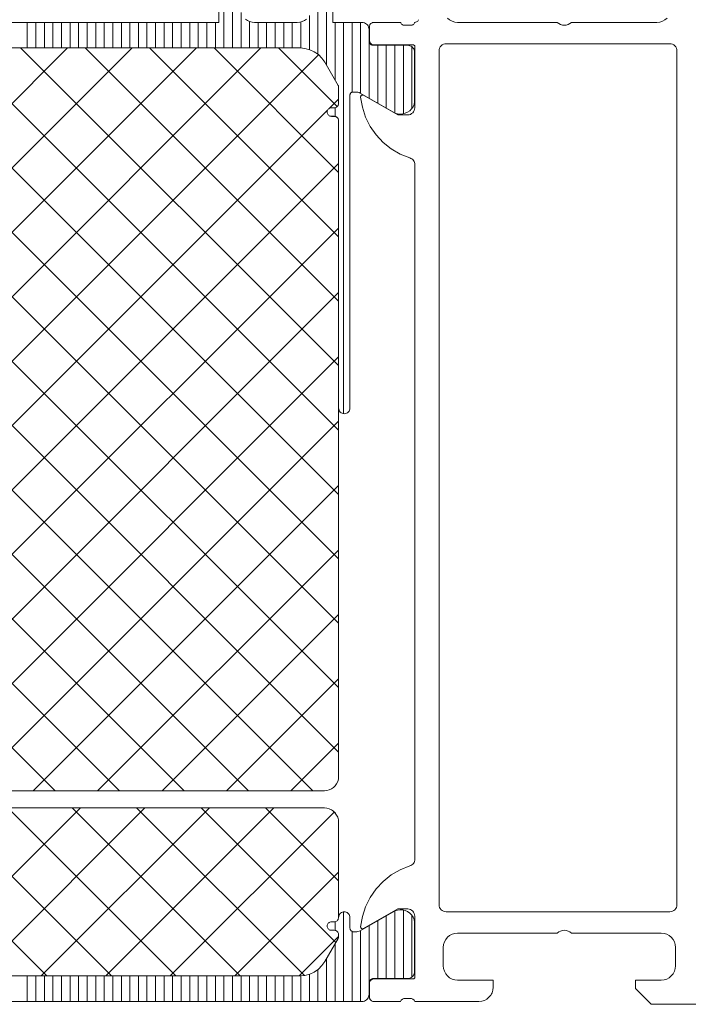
# Model space of a CAD drawing. Header units: metres. Extents: x 69 to 122.5, y -21.4 to -4.6.
# Tile 214 of 250: x 83.023 to 83.21, y -13.321 to -13.045. Entities that reach past the tile are written whole.
import ezdxf

# ---------------------------------------------------------------- set-up
doc = ezdxf.new("R2010")
doc.units = ezdxf.units.M
doc.header["$LTSCALE"] = 0.02
doc.layers.add('032_Metallarbeiten-Fenster', color=7, linetype='Continuous', lineweight=5)
doc.layers.add('Keine', color=7, linetype='Continuous', lineweight=9)

msp = doc.modelspace()

# ---------------------------------------------------------------- linework, layer by layer
at = {"layer": '032_Metallarbeiten-Fenster', "color": 7, "linetype": 'Continuous', "lineweight": 13}
for points in [[(83.21346, -13.32139), (83.19986, -13.32139), (83.19546, -13.31699), (83.19546, -13.31459), (83.20266, -13.31459), (83.20344, -13.31451), (83.20419, -13.31429), (83.20488, -13.31392), (83.20549, -13.31342), (83.20599, -13.31281), (83.20636, -13.31212), (83.20658, -13.31137), (83.20666, -13.31059), (83.20666, -13.30539), (83.20658, -13.30461), (83.20636, -13.30386), (83.20599, -13.30317), (83.20549, -13.30256), (83.20488, -13.30207), (83.20419, -13.3017), (83.20344, -13.30147), (83.20266, -13.30139), (83.17746, -13.30139), (83.17703, -13.30105), (83.17654, -13.3008), (83.17601, -13.30064), (83.17546, -13.30059), (83.17491, -13.30064), (83.17438, -13.3008), (83.17389, -13.30105), (83.17346, -13.30139), (83.14546, -13.30139), (83.14468, -13.30147), (83.14393, -13.3017), (83.14324, -13.30207), (83.14263, -13.30256), (83.14214, -13.30317), (83.14177, -13.30386), (83.14154, -13.30461), (83.14146, -13.30539), (83.14146, -13.31059), (83.14154, -13.31137), (83.14177, -13.31212), (83.14214, -13.31281), (83.14263, -13.31342), (83.14324, -13.31392), (83.14393, -13.31429), (83.14468, -13.31451), (83.14546, -13.31459), (83.15546, -13.31459), (83.15546, -13.31659), (83.15538, -13.31737), (83.15516, -13.31812), (83.15479, -13.31881), (83.15429, -13.31942), (83.15368, -13.31992), (83.15299, -13.32029), (83.15224, -13.32051), (83.15146, -13.32059), (83.13346, -13.32059), (83.1334, -13.32042), (83.1333, -13.32027), (83.13319, -13.32013), (83.13305, -13.32001), (83.1329, -13.31991), (83.13273, -13.31984), (83.13255, -13.3198), (83.13237, -13.31979), (83.13056, -13.31979), (83.13037, -13.3198), (83.1302, -13.31984), (83.13003, -13.31991), (83.12987, -13.32001), (83.12974, -13.32013), (83.12962, -13.32027), (83.12953, -13.32042), (83.12946, -13.32059), (83.12194, -13.32059), (83.12171, -13.32057), (83.12148, -13.3205), (83.12128, -13.32039), (83.12109, -13.32024), (83.12094, -13.32006), (83.12083, -13.31985), (83.12077, -13.31963), (83.12074, -13.31939), (83.12074, -13.31547), (83.12077, -13.31524), (83.12083, -13.31501), (83.12094, -13.3148), (83.12109, -13.31462), (83.12128, -13.31447), (83.12148, -13.31436), (83.12171, -13.31429), (83.12194, -13.31427), (83.13298, -13.31427), (83.13308, -13.31426), (83.13317, -13.31423), (83.13325, -13.31419), (83.13333, -13.31413), (83.13339, -13.31405), (83.13343, -13.31397), (83.13346, -13.31387), (83.13346, -13.31378), (83.13346, -13.29659), (83.13342, -13.2962), (83.13331, -13.29583), (83.13313, -13.29548), (83.13288, -13.29518), (83.13257, -13.29493), (83.13223, -13.29474), (83.13185, -13.29463), (83.13146, -13.29459), (83.12866, -13.29459), (83.11909, -13.30012), (83.11895, -13.30017), (83.1188, -13.30019), (83.11865, -13.30017), (83.11852, -13.3001), (83.1184, -13.3), (83.11832, -13.29988), (83.11827, -13.29974), (83.11826, -13.29958), (83.11876, -13.29672), (83.11966, -13.29396), (83.12096, -13.29136), (83.12261, -13.28897), (83.1246, -13.28685), (83.12687, -13.28504), (83.12938, -13.28358), (83.13207, -13.2825), (83.13236, -13.28238), (83.13263, -13.28221), (83.13287, -13.28201), (83.13308, -13.28177), (83.13324, -13.2815), (83.13336, -13.28121), (83.13344, -13.28091), (83.13346, -13.28059), (83.13346, -13.08539), (83.13344, -13.08508), (83.13336, -13.08477), (83.13324, -13.08448), (83.13308, -13.08421), (83.13287, -13.08397), (83.13263, -13.08377), (83.13236, -13.08361), (83.13207, -13.08349), (83.12938, -13.0824), (83.12687, -13.08094), (83.1246, -13.07913), (83.12261, -13.07701), (83.12096, -13.07462), (83.11966, -13.07202), (83.11876, -13.06926), (83.11826, -13.0664), (83.11827, -13.06625), (83.11832, -13.0661), (83.1184, -13.06598), (83.11852, -13.06588), (83.11865, -13.06582), (83.1188, -13.06579), (83.11895, -13.06581), (83.11909, -13.06587), (83.12866, -13.07139), (83.13146, -13.07139), (83.13185, -13.07135), (83.13223, -13.07124), (83.13257, -13.07105), (83.13288, -13.07081), (83.13313, -13.0705), (83.13331, -13.07016), (83.13342, -13.06978), (83.13346, -13.06939), (83.13346, -13.05219), (83.13345, -13.0521), (83.13343, -13.05201), (83.13338, -13.05192), (83.13332, -13.05185), (83.13325, -13.05179), (83.13317, -13.05175), (83.13308, -13.05172), (83.13298, -13.05171), (83.12194, -13.05171), (83.12171, -13.05169), (83.12148, -13.05162), (83.12128, -13.05151), (83.12109, -13.05136), (83.12094, -13.05118), (83.12083, -13.05097), (83.12077, -13.05075), (83.12074, -13.05051), (83.12074, -13.04659), (83.12077, -13.04636), (83.12083, -13.04613), (83.12094, -13.04592), (83.12109, -13.04574), (83.12128, -13.04559), (83.12148, -13.04548), (83.12171, -13.04541), (83.12194, -13.04539), (83.12946, -13.04539), (83.12953, -13.04556), (83.12962, -13.04572), (83.12974, -13.04586), (83.12987, -13.04598), (83.13003, -13.04607), (83.1302, -13.04614), (83.13037, -13.04618), (83.13056, -13.04619), (83.13237, -13.04619), (83.13255, -13.04618), (83.13273, -13.04614), (83.1329, -13.04607), (83.13305, -13.04598), (83.13319, -13.04586), (83.1333, -13.04572), (83.1334, -13.04556), (83.13346, -13.04539), (83.13369, -13.04535), (83.13391, -13.04527), (83.13411, -13.04516), (83.13428, -13.04501), (83.13443, -13.04483), (83.13454, -13.04463)], [(83.14263, -13.04422), (83.14324, -13.04472), (83.14393, -13.04509), (83.14468, -13.04531), (83.14546, -13.04539), (83.17346, -13.04539), (83.17389, -13.04573), (83.17438, -13.04598), (83.17491, -13.04614), (83.17546, -13.04619), (83.17601, -13.04614), (83.17654, -13.04598), (83.17703, -13.04573), (83.17746, -13.04539), (83.20146, -13.04539), (83.20224, -13.04531), (83.20299, -13.04509), (83.20369, -13.04472), (83.20429, -13.04422)]]:
    msp.add_lwpolyline(points, dxfattribs=at)
for points in [[(83.12083, -13.04613), (83.12077, -13.04636), (83.12077, -13.04636)], [(83.12094, -13.04592), (83.12083, -13.04613), (83.12083, -13.04613), (83.12088, -13.04603)], [(83.12109, -13.04574), (83.12094, -13.04592), (83.12094, -13.04592), (83.12101, -13.04583)], [(83.12128, -13.04559), (83.12109, -13.04574), (83.12109, -13.04574)], [(83.12148, -13.04548), (83.12128, -13.04559), (83.12128, -13.04559)], [(83.12171, -13.04541), (83.12148, -13.04548), (83.12148, -13.04548), (83.12159, -13.04544)], [(83.12194, -13.04539), (83.12171, -13.04541), (83.12171, -13.04541), (83.12182, -13.0454)], [(83.12077, -13.04636), (83.12074, -13.04659), (83.12074, -13.04659), (83.12075, -13.04647)], [(83.12074, -13.05051), (83.12077, -13.05075), (83.12077, -13.05075)], [(83.12077, -13.05075), (83.12083, -13.05097), (83.12083, -13.05097), (83.12079, -13.05086)], [(83.12083, -13.05097), (83.12094, -13.05118), (83.12094, -13.05118), (83.12088, -13.05108)], [(83.12094, -13.05118), (83.12109, -13.05136), (83.12109, -13.05136), (83.12101, -13.05127)], [(83.12109, -13.05136), (83.12128, -13.05151), (83.12128, -13.05151), (83.12118, -13.05144)], [(83.12128, -13.05151), (83.12148, -13.05162), (83.12148, -13.05162)], [(83.12148, -13.05162), (83.12171, -13.05169), (83.12171, -13.05169)], [(83.12171, -13.05169), (83.12194, -13.05171), (83.12194, -13.05171), (83.12182, -13.05171)], [(83.20706, -13.29339), (83.20706, -13.05339), (83.20702, -13.053), (83.20691, -13.05263), (83.20672, -13.05228), (83.20648, -13.05198), (83.20617, -13.05173), (83.20583, -13.05154), (83.20545, -13.05143), (83.20506, -13.05139), (83.14226, -13.05139), (83.14187, -13.05143), (83.1415, -13.05154), (83.14115, -13.05173), (83.14085, -13.05198), (83.1406, -13.05228), (83.14041, -13.05263), (83.1403, -13.053), (83.14026, -13.05339), (83.14026, -13.29339), (83.1403, -13.29378), (83.14041, -13.29416), (83.1406, -13.2945), (83.14085, -13.29481), (83.14115, -13.29505), (83.1415, -13.29524), (83.14187, -13.29535), (83.14226, -13.29539), (83.20506, -13.29539), (83.20545, -13.29535), (83.20583, -13.29524), (83.20617, -13.29505), (83.20648, -13.29481), (83.20672, -13.2945), (83.20691, -13.29416), (83.20702, -13.29378)], [(83.11827, -13.06625), (83.11826, -13.0664), (83.11826, -13.0664), (83.11826, -13.06632)], [(83.11826, -13.0664), (83.11876, -13.06926), (83.11876, -13.06926)], [(83.11832, -13.0661), (83.11827, -13.06625), (83.11827, -13.06625), (83.11829, -13.06617)], [(83.1184, -13.06598), (83.11832, -13.0661), (83.11832, -13.0661), (83.11835, -13.06604)], [(83.11852, -13.06588), (83.1184, -13.06598), (83.1184, -13.06598), (83.11845, -13.06592)], [(83.11865, -13.06582), (83.11852, -13.06588), (83.11852, -13.06588), (83.11858, -13.06584)], [(83.1188, -13.06579), (83.11865, -13.06582), (83.11865, -13.06582), (83.11873, -13.0658)], [(83.11895, -13.06581), (83.1188, -13.06579), (83.1188, -13.06579), (83.11888, -13.06579)], [(83.11909, -13.06587), (83.11895, -13.06581), (83.11895, -13.06581), (83.11902, -13.06583)], [(83.11876, -13.06926), (83.11966, -13.07202), (83.11966, -13.07202)], [(83.11966, -13.07202), (83.12096, -13.07462), (83.12096, -13.07462)], [(83.12096, -13.07462), (83.12261, -13.07701), (83.12261, -13.07701)], [(83.12261, -13.07701), (83.1246, -13.07913), (83.1246, -13.07913)], [(83.1246, -13.07913), (83.12687, -13.08094), (83.12687, -13.08094)], [(83.12687, -13.08094), (83.12938, -13.0824), (83.12938, -13.0824)], [(83.12938, -13.0824), (83.13207, -13.08349), (83.13207, -13.08349)], [(83.12938, -13.28358), (83.12687, -13.28504), (83.12687, -13.28504)], [(83.13207, -13.2825), (83.12938, -13.28358), (83.12938, -13.28358)], [(83.1246, -13.28685), (83.12261, -13.28897), (83.12261, -13.28897)], [(83.12687, -13.28504), (83.1246, -13.28685), (83.1246, -13.28685)], [(83.12261, -13.28897), (83.12096, -13.29136), (83.12096, -13.29136)], [(83.12096, -13.29136), (83.11966, -13.29396), (83.11966, -13.29396)], [(83.11966, -13.29396), (83.11876, -13.29672), (83.11876, -13.29672)], [(83.11876, -13.29672), (83.11826, -13.29958), (83.11826, -13.29958)], [(83.11826, -13.29958), (83.11827, -13.29974), (83.11827, -13.29974), (83.11826, -13.29966)], [(83.11827, -13.29974), (83.11832, -13.29988), (83.11832, -13.29988), (83.11829, -13.29981)], [(83.11832, -13.29988), (83.1184, -13.3), (83.1184, -13.3), (83.11835, -13.29994)], [(83.1184, -13.3), (83.11852, -13.3001), (83.11852, -13.3001), (83.11845, -13.30006)], [(83.11852, -13.3001), (83.11865, -13.30017), (83.11865, -13.30017), (83.11858, -13.30014)], [(83.11865, -13.30017), (83.1188, -13.30019), (83.1188, -13.30019), (83.11873, -13.30018)], [(83.1188, -13.30019), (83.11895, -13.30017), (83.11895, -13.30017), (83.11888, -13.30019)], [(83.11895, -13.30017), (83.11909, -13.30012), (83.11909, -13.30012), (83.11902, -13.30015)], [(83.12109, -13.31462), (83.12094, -13.3148), (83.12094, -13.3148), (83.12101, -13.31471)], [(83.12128, -13.31447), (83.12109, -13.31462), (83.12109, -13.31462)], [(83.12148, -13.31436), (83.12128, -13.31447), (83.12128, -13.31447), (83.12138, -13.31441)], [(83.12171, -13.31429), (83.12148, -13.31436), (83.12148, -13.31436), (83.12159, -13.31432)], [(83.12194, -13.31427), (83.12171, -13.31429), (83.12171, -13.31429)], [(83.12077, -13.31524), (83.12074, -13.31547), (83.12074, -13.31547), (83.12075, -13.31535)], [(83.12083, -13.31501), (83.12077, -13.31524), (83.12077, -13.31524)], [(83.12094, -13.3148), (83.12083, -13.31501), (83.12083, -13.31501)], [(83.15516, -13.31812), (83.15538, -13.31737), (83.15538, -13.31737)], [(83.15538, -13.31737), (83.15546, -13.31659), (83.15546, -13.31659)], [(83.12074, -13.31939), (83.12077, -13.31963), (83.12077, -13.31963)], [(83.12077, -13.31963), (83.12083, -13.31985), (83.12083, -13.31985), (83.12079, -13.31974)], [(83.12083, -13.31985), (83.12094, -13.32006), (83.12094, -13.32006), (83.12088, -13.31996)], [(83.12094, -13.32006), (83.12109, -13.32024), (83.12109, -13.32024)], [(83.15299, -13.32029), (83.15368, -13.31992), (83.15368, -13.31992)], [(83.15368, -13.31992), (83.15429, -13.31942), (83.15429, -13.31942)], [(83.15429, -13.31942), (83.15479, -13.31881), (83.15479, -13.31881), (83.15455, -13.31913)], [(83.15479, -13.31881), (83.15516, -13.31812), (83.15516, -13.31812), (83.15499, -13.31848)], [(83.12109, -13.32024), (83.12128, -13.32039), (83.12128, -13.32039), (83.12118, -13.32032)], [(83.12128, -13.32039), (83.12148, -13.3205), (83.12148, -13.3205)], [(83.12148, -13.3205), (83.12171, -13.32057), (83.12171, -13.32057)], [(83.12171, -13.32057), (83.12194, -13.32059), (83.12194, -13.32059), (83.12182, -13.32059)], [(83.15146, -13.32059), (83.15224, -13.32051), (83.15224, -13.32051)], [(83.15224, -13.32051), (83.15299, -13.32029), (83.15299, -13.32029)]]:
    msp.add_lwpolyline(points, close=True, dxfattribs=at)
at = {"layer": 'Keine', "color": 251, "linetype": 'Continuous', "lineweight": 9, "true_color": 0x555555}
for p, q in [((83.07986, -13.05259), (83.07986, -13.02629)), ((83.08226, -13.05259), (83.08226, -13.02619)), ((83.10626, -13.05437), (83.10626, -13.02619)), ((83.10866, -13.05743), (83.10866, -13.02621)), ((83.08466, -13.05259), (83.08466, -13.04261)), ((83.02466, -13.05259), (83.02466, -13.04539)), ((83.02706, -13.05259), (83.02706, -13.04539)), ((83.02946, -13.05259), (83.02946, -13.04539)), ((83.03186, -13.05259), (83.03186, -13.04539)), ((83.03426, -13.05259), (83.03426, -13.04539)), ((83.03666, -13.05259), (83.03666, -13.04539)), ((83.03906, -13.05259), (83.03906, -13.04539)), ((83.04146, -13.05259), (83.04146, -13.04539)), ((83.04386, -13.05259), (83.04386, -13.04539)), ((83.04626, -13.05259), (83.04626, -13.04539)), ((83.04866, -13.05259), (83.04866, -13.04539)), ((83.05106, -13.05259), (83.05106, -13.04539)), ((83.05346, -13.05259), (83.05346, -13.04539)), ((83.05586, -13.05259), (83.05586, -13.04539)), ((83.05826, -13.05259), (83.05826, -13.04539)), ((83.06066, -13.05259), (83.06066, -13.04539)), ((83.06306, -13.05259), (83.06306, -13.04539)), ((83.06546, -13.05259), (83.06546, -13.04539)), ((83.06786, -13.05259), (83.06786, -13.04539)), ((83.07026, -13.05259), (83.07026, -13.04539)), ((83.07266, -13.05259), (83.07266, -13.04539)), ((83.07506, -13.05259), (83.07506, -13.04539)), ((83.07746, -13.05259), (83.07746, -13.04539)), ((83.08706, -13.05259), (83.08706, -13.04514)), ((83.08946, -13.05259), (83.08946, -13.04539)), ((83.09186, -13.05259), (83.09186, -13.04539)), ((83.09426, -13.05259), (83.09426, -13.04539)), ((83.09666, -13.05259), (83.09666, -13.04539)), ((83.09906, -13.05259), (83.09906, -13.04539)), ((83.10146, -13.05261), (83.10146, -13.04525)), ((83.10386, -13.05304), (83.10386, -13.04348)), ((83.11106, -13.06159), (83.11106, -13.04539)), ((83.11346, -13.15537), (83.11346, -13.04539)), ((83.11586, -13.06502), (83.11586, -13.04539)), ((83.11826, -13.06531), (83.11826, -13.04539)), ((83.12066, -13.0667), (83.12066, -13.05092)), ((83.09026, -13.05259), (82.92486, -13.218)), ((83.07216, -13.05259), (82.92486, -13.1999)), ((83.05406, -13.05259), (82.92486, -13.18179)), ((83.03596, -13.05259), (82.92486, -13.16369)), ((83.10644, -13.05452), (82.92486, -13.2361)), ((83.11206, -13.23238), (82.93281, -13.05313)), ((83.11206, -13.21428), (82.95037, -13.05259)), ((83.11206, -13.19618), (82.96848, -13.05259)), ((83.11206, -13.17807), (82.98658, -13.05259)), ((83.11206, -13.15997), (83.00468, -13.05259)), ((83.11206, -13.14187), (83.02278, -13.05259)), ((83.11206, -13.12377), (83.04088, -13.05259)), ((83.11206, -13.10567), (83.05899, -13.05259)), ((83.11206, -13.08756), (83.07709, -13.05259)), ((83.11167, -13.06908), (83.09519, -13.05259)), ((83.12306, -13.06809), (83.12306, -13.05183)), ((83.12546, -13.06947), (83.12546, -13.05183)), ((83.12786, -13.07083), (83.12786, -13.05183)), ((83.13026, -13.07107), (83.13026, -13.05183)), ((83.13266, -13.06955), (83.13266, -13.05227)), ((83.11206, -13.25048), (82.92489, -13.06331)), ((83.11206, -13.067), (83.10954, -13.06952)), ((83.10898, -13.07008), (82.92486, -13.2542)), ((83.11106, -13.07181), (83.11106, -13.06937)), ((83.10487, -13.26139), (82.92486, -13.08138)), ((83.11206, -13.0851), (82.93577, -13.26139)), ((83.08677, -13.26139), (82.92486, -13.09948)), ((83.11206, -13.1032), (82.95387, -13.26139)), ((83.06866, -13.26139), (82.92486, -13.11759)), ((83.11206, -13.12131), (82.97197, -13.26139)), ((83.05056, -13.26139), (82.92486, -13.13569)), ((83.11206, -13.13941), (82.99008, -13.26139)), ((83.03246, -13.26139), (82.92486, -13.15379)), ((83.11206, -13.15751), (83.00818, -13.26139)), ((83.11206, -13.17561), (83.02628, -13.26139)), ((83.11206, -13.19371), (83.04438, -13.26139)), ((83.11206, -13.21182), (83.06248, -13.26139)), ((83.11206, -13.22992), (83.08059, -13.26139)), ((83.11206, -13.24802), (83.09869, -13.26139)), ((83.03015, -13.31339), (82.98295, -13.26619)), ((83.03958, -13.26619), (82.99238, -13.31339)), ((83.04826, -13.31339), (83.00106, -13.26619)), ((83.05768, -13.26619), (83.01048, -13.31339)), ((83.06636, -13.31339), (83.01916, -13.26619)), ((83.07579, -13.26619), (83.02859, -13.31339)), ((83.08446, -13.31339), (83.03726, -13.26619)), ((83.09389, -13.26619), (83.04669, -13.31339)), ((83.10246, -13.31329), (83.05536, -13.26619)), ((83.11084, -13.26734), (83.06479, -13.31339)), ((83.11128, -13.30401), (83.07346, -13.26619)), ((83.11206, -13.28668), (83.09157, -13.26619)), ((83.11119, -13.26771), (83.11054, -13.26706)), ((83.11206, -13.28422), (83.08289, -13.31339)), ((83.12786, -13.31415), (83.12786, -13.29516)), ((83.13026, -13.31415), (83.13026, -13.29491)), ((83.11346, -13.32059), (83.11346, -13.29541)), ((83.12306, -13.31415), (83.12306, -13.2979)), ((83.12546, -13.31415), (83.12546, -13.29651)), ((83.13266, -13.31372), (83.13266, -13.29644)), ((83.11106, -13.30061), (83.11106, -13.29818)), ((83.11826, -13.32059), (83.11826, -13.30067)), ((83.12066, -13.31506), (83.12066, -13.29928)), ((83.11206, -13.30233), (83.10099, -13.31339)), ((83.11586, -13.32059), (83.11586, -13.3009)), ((83.11106, -13.32059), (83.11106, -13.30439)), ((83.10866, -13.32059), (83.10866, -13.30855)), ((83.10626, -13.32059), (83.10626, -13.31161)), ((83.02466, -13.32059), (83.02466, -13.31339)), ((83.02706, -13.32059), (83.02706, -13.31339)), ((83.02946, -13.32059), (83.02946, -13.31339)), ((83.03186, -13.32059), (83.03186, -13.31339)), ((83.03426, -13.32059), (83.03426, -13.31339)), ((83.03666, -13.32059), (83.03666, -13.31339)), ((83.03906, -13.32059), (83.03906, -13.31339)), ((83.04146, -13.32059), (83.04146, -13.31339)), ((83.04386, -13.32059), (83.04386, -13.31339)), ((83.04626, -13.32059), (83.04626, -13.31339)), ((83.04866, -13.32059), (83.04866, -13.31339)), ((83.05106, -13.32059), (83.05106, -13.31339)), ((83.05346, -13.32059), (83.05346, -13.31339)), ((83.05586, -13.32059), (83.05586, -13.31339)), ((83.05826, -13.32059), (83.05826, -13.31339)), ((83.06066, -13.32059), (83.06066, -13.31339)), ((83.06306, -13.32059), (83.06306, -13.31339)), ((83.06546, -13.32059), (83.06546, -13.31339)), ((83.06786, -13.32059), (83.06786, -13.31339)), ((83.07026, -13.32059), (83.07026, -13.31339)), ((83.07266, -13.32059), (83.07266, -13.31339)), ((83.07506, -13.32059), (83.07506, -13.31339)), ((83.07746, -13.32059), (83.07746, -13.31339)), ((83.07986, -13.32059), (83.07986, -13.31339)), ((83.08226, -13.32059), (83.08226, -13.31339)), ((83.08466, -13.32059), (83.08466, -13.31339)), ((83.08706, -13.32059), (83.08706, -13.31339)), ((83.08946, -13.32059), (83.08946, -13.31339)), ((83.09186, -13.32059), (83.09186, -13.31339)), ((83.09426, -13.32059), (83.09426, -13.31339)), ((83.09666, -13.32059), (83.09666, -13.31339)), ((83.09906, -13.32059), (83.09906, -13.31339)), ((83.10146, -13.32059), (83.10146, -13.31337)), ((83.10386, -13.32059), (83.10386, -13.31294))]:
    msp.add_line(p, q, dxfattribs=at)
at = {"layer": 'Keine'}
for points in [[(83.11046, -13.02819), (83.11046, -13.04539), (83.11862, -13.04539), (83.11862, -13.04539), (83.11897, -13.04542), (83.1193, -13.04551), (83.11962, -13.04566), (83.1199, -13.04586), (83.12015, -13.04611), (83.12035, -13.04639), (83.1205, -13.04671), (83.12059, -13.04704), (83.12062, -13.04739), (83.12062, -13.05063), (83.12062, -13.05063), (83.12064, -13.05084), (83.12069, -13.05104), (83.12078, -13.05123), (83.1209, -13.0514), (83.12105, -13.05155), (83.12122, -13.05167), (83.12141, -13.05176), (83.12161, -13.05181), (83.12182, -13.05183), (83.13142, -13.05183), (83.13142, -13.05183), (83.13177, -13.05186), (83.1321, -13.05195), (83.13242, -13.0521), (83.1327, -13.0523), (83.13295, -13.05255), (83.13315, -13.05283), (83.1333, -13.05315), (83.13339, -13.05348), (83.13342, -13.05383), (83.13342, -13.06774), (83.13342, -13.06774), (83.13325, -13.06844), (83.13296, -13.06911), (83.13255, -13.06971), (83.13204, -13.07022), (83.13144, -13.07064), (83.13078, -13.07094), (83.13008, -13.07112), (83.12936, -13.07117), (83.12863, -13.07108), (83.12794, -13.07087), (83.1273, -13.07053), (83.11816, -13.06526), (83.11816, -13.06526), (83.11785, -13.06511), (83.11751, -13.06502), (83.11716, -13.06499), (83.11606, -13.06499), (83.11606, -13.06499), (83.11592, -13.065), (83.11578, -13.06504), (83.11566, -13.0651), (83.11554, -13.06518), (83.11545, -13.06528), (83.11537, -13.06539), (83.11531, -13.06552), (83.11527, -13.06565), (83.11526, -13.06579), (83.11526, -13.15379), (83.11526, -13.15379), (83.11523, -13.15411), (83.11514, -13.15441), (83.11499, -13.15468), (83.11479, -13.15492), (83.11455, -13.15512), (83.11427, -13.15527), (83.11397, -13.15536), (83.11366, -13.15539), (83.11366, -13.15539), (83.11335, -13.15536), (83.11305, -13.15527), (83.11277, -13.15512), (83.11253, -13.15492), (83.11233, -13.15468), (83.11218, -13.15441), (83.11209, -13.15411), (83.11206, -13.15379), (83.11206, -13.07299), (83.11206, -13.07299), (83.11203, -13.07276), (83.11196, -13.07253), (83.11185, -13.07232), (83.1117, -13.07214), (83.11152, -13.07199), (83.11132, -13.07188), (83.11109, -13.07181), (83.11086, -13.07179), (83.11006, -13.07179), (83.11006, -13.07179), (83.10985, -13.07177), (83.10965, -13.07172), (83.10946, -13.07163), (83.10929, -13.07151), (83.10914, -13.07136), (83.10902, -13.07119), (83.10893, -13.071), (83.10888, -13.0708), (83.10886, -13.07059), (83.10886, -13.07059), (83.10888, -13.07038), (83.10893, -13.07018), (83.10902, -13.06999), (83.10914, -13.06982), (83.10929, -13.06967), (83.10946, -13.06955), (83.10965, -13.06946), (83.10985, -13.06941), (83.11006, -13.06939), (83.11086, -13.06939), (83.11086, -13.06939), (83.11106, -13.06937), (83.11127, -13.06932), (83.11146, -13.06923), (83.11163, -13.06911), (83.11178, -13.06896), (83.1119, -13.06879), (83.11198, -13.0686), (83.11204, -13.0684), (83.11206, -13.06819), (83.11206, -13.06353), (83.11204, -13.06339), (83.11201, -13.06326), (83.11195, -13.06313), (83.10817, -13.05659), (83.10817, -13.05659), (83.10737, -13.05545), (83.10639, -13.05446), (83.10525, -13.05366), (83.10398, -13.05307), (83.10263, -13.05271), (83.10125, -13.05259), (82.93567, -13.05259)], [(82.95846, -13.02819), (82.95846, -13.04539), (83.07846, -13.04539), (83.07846, -13.02819)], [(83.08589, -13.04446), (83.08646, -13.04486), (83.08709, -13.04515), (83.08776, -13.04533), (83.08846, -13.04539), (83.10046, -13.04539), (83.10046, -13.04539), (83.10115, -13.04533), (83.10183, -13.04515), (83.10246, -13.04486), (83.10303, -13.04446)], [(82.92886, -13.26139), (83.10806, -13.26139), (83.10806, -13.26139), (83.10875, -13.26133), (83.10943, -13.26115), (83.11006, -13.26086), (83.11063, -13.26046), (83.11112, -13.25996), (83.11152, -13.25939), (83.11182, -13.25876), (83.112, -13.25809), (83.11206, -13.25739), (83.11206, -13.12754), (83.11206, -13.073), (83.11206, -13.073), (83.11204, -13.07279), (83.11199, -13.07259), (83.1119, -13.0724), (83.11178, -13.07222), (83.11163, -13.07208), (83.11146, -13.07196), (83.11127, -13.07187), (83.11107, -13.07181), (83.11086, -13.0718), (83.11006, -13.0718), (83.11006, -13.0718), (83.10985, -13.07178), (83.10965, -13.07172), (83.10946, -13.07163), (83.10928, -13.07151), (83.10914, -13.07137), (83.10902, -13.0712), (83.10893, -13.07101), (83.10887, -13.0708), (83.10886, -13.0706), (83.10886, -13.0706), (83.10887, -13.07039), (83.10893, -13.07019), (83.10902, -13.07), (83.10914, -13.06982), (83.10928, -13.06968), (83.10946, -13.06956), (83.10965, -13.06947), (83.10985, -13.06941), (83.11006, -13.0694), (83.11086, -13.0694), (83.11086, -13.0694), (83.11108, -13.06937), (83.1113, -13.06931), (83.1115, -13.06921), (83.11168, -13.06907), (83.11183, -13.0689), (83.11195, -13.0687), (83.11202, -13.06849), (83.11206, -13.06827), (83.11206, -13.06353), (83.11206, -13.06353), (83.11204, -13.06339), (83.11201, -13.06326), (83.11195, -13.06313), (83.10817, -13.05659), (83.10817, -13.05659), (83.10737, -13.05545), (83.10639, -13.05446), (83.10525, -13.05366), (83.10398, -13.05307), (83.10263, -13.05271), (83.10125, -13.05259), (82.93567, -13.05259)], [(82.92886, -13.26619), (83.10806, -13.26619), (83.10806, -13.26619), (83.10875, -13.26625), (83.10943, -13.26643), (83.11006, -13.26673), (83.11063, -13.26713), (83.11112, -13.26762), (83.11152, -13.26819), (83.11182, -13.26882), (83.112, -13.2695), (83.11206, -13.27019), (83.11206, -13.29699), (83.11206, -13.29699), (83.11204, -13.2972), (83.11199, -13.2974), (83.1119, -13.29759), (83.11178, -13.29776), (83.11163, -13.29791), (83.11146, -13.29803), (83.11127, -13.29812), (83.11107, -13.29817), (83.11086, -13.29819), (83.11006, -13.29819), (83.11006, -13.29819), (83.10985, -13.29821), (83.10964, -13.29826), (83.10946, -13.29835), (83.10928, -13.29847), (83.10914, -13.29862), (83.10902, -13.29879), (83.10893, -13.29898), (83.10887, -13.29918), (83.10886, -13.29939), (83.10886, -13.29939), (83.10887, -13.2996), (83.10893, -13.2998), (83.10902, -13.29999), (83.10914, -13.30016), (83.10928, -13.30031), (83.10946, -13.30043), (83.10964, -13.30052), (83.10985, -13.30057), (83.11006, -13.30059), (83.11086, -13.30059), (83.11086, -13.30059), (83.11108, -13.30061), (83.1113, -13.30068), (83.1115, -13.30078), (83.11168, -13.30092), (83.11183, -13.30109), (83.11194, -13.30128), (83.11202, -13.3015), (83.11206, -13.30172), (83.11206, -13.30245), (83.11206, -13.30245), (83.11204, -13.30259), (83.11201, -13.30272), (83.11195, -13.30285), (83.10817, -13.30939), (83.10817, -13.30939), (83.10737, -13.31053), (83.10639, -13.31152), (83.10524, -13.31232), (83.10398, -13.31291), (83.10263, -13.31327), (83.10124, -13.31339), (82.93567, -13.31339)], [(82.93567, -13.31339), (83.10125, -13.31339), (83.10125, -13.31339), (83.10263, -13.31327), (83.10398, -13.31291), (83.10525, -13.31232), (83.10639, -13.31152), (83.10737, -13.31053), (83.10817, -13.30939), (83.11195, -13.30285), (83.11195, -13.30285), (83.11201, -13.30272), (83.11204, -13.30259), (83.11206, -13.30245), (83.11206, -13.30172), (83.11206, -13.30172), (83.11202, -13.3015), (83.11195, -13.30128), (83.11183, -13.30109), (83.11168, -13.30092), (83.1115, -13.30078), (83.1113, -13.30068), (83.11108, -13.30061), (83.11086, -13.30059), (83.11006, -13.30059), (83.11006, -13.30059), (83.10985, -13.30057), (83.10965, -13.30052), (83.10946, -13.30043), (83.10929, -13.30031), (83.10914, -13.30016), (83.10902, -13.29999), (83.10893, -13.2998), (83.10888, -13.2996), (83.10886, -13.29939), (83.10886, -13.29939), (83.10888, -13.29919), (83.10893, -13.29898), (83.10902, -13.29879), (83.10914, -13.29862), (83.10929, -13.29848), (83.10946, -13.29836), (83.10965, -13.29827), (83.10985, -13.29821), (83.11006, -13.2982), (83.11086, -13.2982), (83.11086, -13.2982), (83.11107, -13.29818), (83.11127, -13.29812), (83.11146, -13.29803), (83.11163, -13.29791), (83.11178, -13.29776), (83.1119, -13.29759), (83.11199, -13.2974), (83.11205, -13.2972), (83.11206, -13.29699), (83.11206, -13.29699), (83.11209, -13.29671), (83.11216, -13.29644), (83.11228, -13.29619), (83.11244, -13.29596), (83.11263, -13.29577), (83.11286, -13.29561), (83.11312, -13.29549), (83.11338, -13.29542), (83.11366, -13.29539), (83.11366, -13.29539), (83.11394, -13.29542), (83.11421, -13.29549), (83.11446, -13.29561), (83.11469, -13.29577), (83.11488, -13.29596), (83.11504, -13.29619), (83.11516, -13.29644), (83.11523, -13.29671), (83.11526, -13.29699), (83.11526, -13.29999), (83.11526, -13.29999), (83.11527, -13.30016), (83.11532, -13.30033), (83.11539, -13.30049), (83.11549, -13.30063), (83.11562, -13.30076), (83.11576, -13.30086), (83.11592, -13.30093), (83.11608, -13.30098), (83.11626, -13.30099), (83.11716, -13.30099), (83.11716, -13.30099), (83.11751, -13.30096), (83.11785, -13.30087), (83.11816, -13.30072), (83.1273, -13.29545), (83.1273, -13.29545), (83.12794, -13.29511), (83.12863, -13.2949), (83.12936, -13.29482), (83.13008, -13.29486), (83.13078, -13.29504), (83.13144, -13.29534), (83.13204, -13.29576), (83.13255, -13.29627), (83.13296, -13.29687), (83.13325, -13.29754), (83.13342, -13.29825), (83.13342, -13.31215), (83.13342, -13.31215), (83.13339, -13.3125), (83.1333, -13.31284), (83.13315, -13.31315), (83.13295, -13.31344), (83.1327, -13.31368), (83.13242, -13.31388), (83.1321, -13.31403), (83.13177, -13.31412), (83.13142, -13.31415), (83.12182, -13.31415), (83.12182, -13.31415), (83.12161, -13.31417), (83.12141, -13.31422), (83.12122, -13.31431), (83.12105, -13.31443), (83.1209, -13.31458), (83.12078, -13.31475), (83.12069, -13.31494), (83.12064, -13.31514), (83.12062, -13.31535), (83.12062, -13.31859), (83.12062, -13.31859), (83.12059, -13.31894), (83.1205, -13.31928), (83.12035, -13.31959), (83.12015, -13.31988), (83.1199, -13.32012), (83.11962, -13.32032), (83.1193, -13.32047), (83.11897, -13.32056), (83.11862, -13.32059), (82.9183, -13.32059)]]:
    msp.add_lwpolyline(points, dxfattribs=at)

doc.saveas('drawing.dxf')
